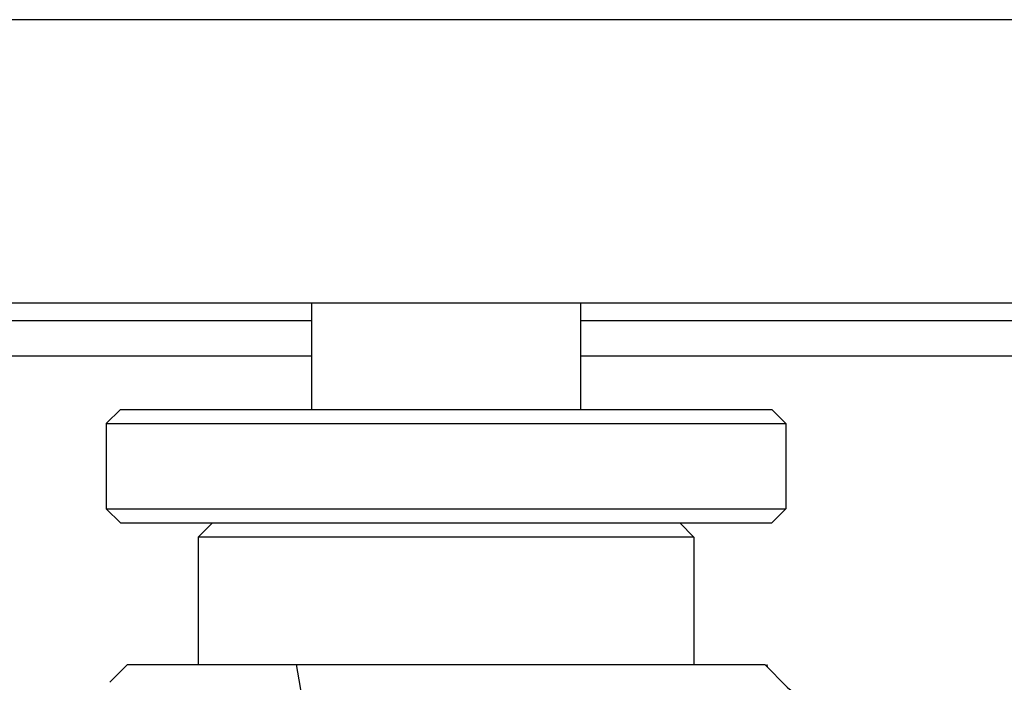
# Model space of a CAD drawing. Extents: x 0 to 420, y 0 to 297.
# Tile 16 of 124: x 146.4 to 149.18, y 73.95 to 75.82. Entities that reach past the tile are written whole.
import ezdxf

# ---------------------------------------------------------------- set-up
doc = ezdxf.new("R2010")
doc.units = 0
doc.header["$LTSCALE"] = 23.1
doc.layers.get('0').update_dxf_attribs({"linetype": 'CONTINUOUS'})

msp = doc.modelspace()

# ---------------------------------------------------------------- linework, layer by layer
at = {"color": 7, "linetype": 'CONTINUOUS'}
for p, q in [((154.552683, 75.824375), (113.889763, 75.824375)), ((156.062633, 75.024375), (91.91689, 75.024375)), ((147.219763, 75.024375), (147.219763, 74.724375)), ((147.979763, 75.024375), (147.979763, 74.724375)), ((147.219763, 74.974375), (91.91689, 74.974375)), ((156.062633, 74.974375), (147.979763, 74.974375)), ((147.219763, 74.874375), (91.916895, 74.874375)), ((156.06263, 74.874375), (147.979763, 74.874375)), ((146.679763, 74.724375), (146.639763, 74.684375)), ((146.679763, 74.724375), (148.519763, 74.724375)), ((148.519763, 74.724375), (148.559763, 74.684375)), ((146.639763, 74.684375), (148.559763, 74.684375)), ((146.639763, 74.684375), (146.639763, 74.444375)), ((148.559763, 74.684375), (148.559763, 74.444375)), ((146.639763, 74.444375), (148.559763, 74.444375)), ((146.679763, 74.404375), (146.639763, 74.444375)), ((148.519763, 74.404375), (148.559763, 74.444375)), ((146.679763, 74.404375), (148.519763, 74.404375)), ((146.899763, 74.364375), (146.939763, 74.404375)), ((148.299763, 74.364375), (148.259763, 74.404375)), ((148.299763, 74.364375), (146.899763, 74.364375)), ((146.899763, 74.364375), (146.899763, 74.004375)), ((148.299763, 74.364375), (148.299763, 74.004375)), ((146.649779, 73.954392), (146.699763, 74.004375)), ((146.699763, 74.004375), (148.499763, 74.004375))]:
    msp.add_line(p, q, dxfattribs=at)
at = {"color": 40, "linetype": 'CONTINUOUS'}
for p, q in [((147.176578, 74.004375), (147.599763, 71.604375)), ((148.505806, 74.004375), (148.506343, 73.99784))]:
    msp.add_line(p, q, dxfattribs=at)
at = {"color": 7, "linetype": 'CONTINUOUS'}
msp.add_lwpolyline([(148.499763, 74.004375), (148.563386, 73.940716), (148.570356, 73.933639), (148.577348, 73.926467), (148.584364, 73.919199), (148.591401, 73.911835)], dxfattribs=at)

doc.saveas('drawing.dxf')
